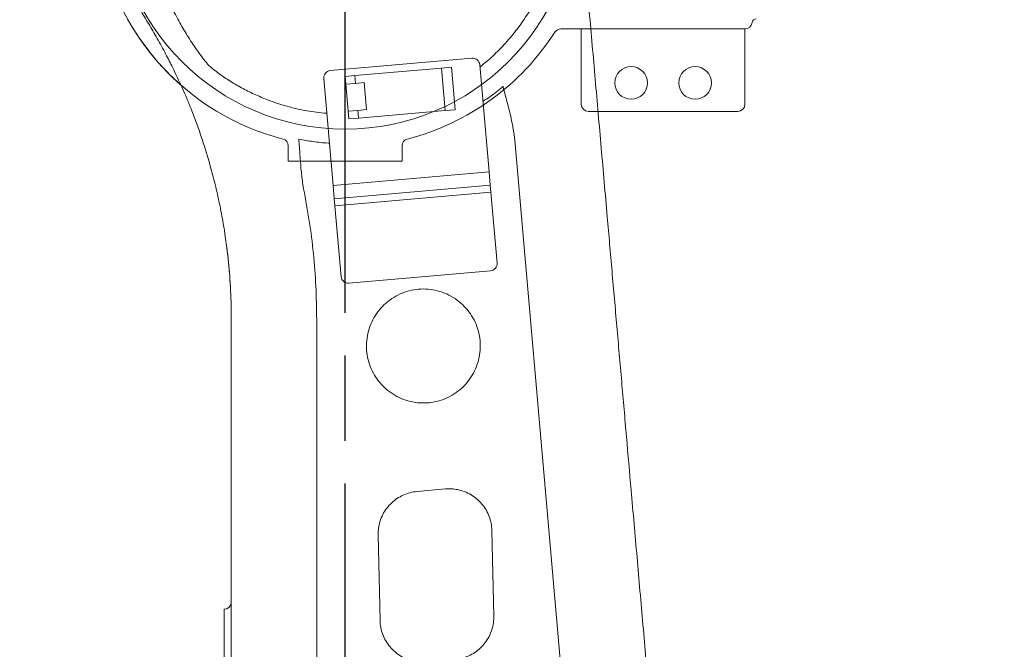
# Model space of a CAD drawing. Header units: millimetres. Extents: x 12388 to 56229, y -202 to 7369.
# Tile 9 of 88: x 15260 to 15952, y 2324 to 2767. Entities that reach past the tile are written whole.
import ezdxf

# ---------------------------------------------------------------- set-up
doc = ezdxf.new("R2010")
doc.units = ezdxf.units.MM
doc.header["$LTSCALE"] = 40
doc.linetypes.add('AM_ISO08W050x2', pattern=[9, 6, -0.75, 1.5, -0.75])
doc.linetypes.add('CENTER', pattern=[2, 1.25, -0.25, 0.25, -0.25])
doc.layers.add('AM_5', color=3, linetype='Continuous', lineweight=25)
doc.layers.add('cen', color=1, linetype='CENTER', lineweight=25)
doc.styles.add('HHI_Dims', font='simplex.shx', dxfattribs={"width": 0.8, "bigfont": 'whgtxt.shx'})
doc.dimstyles.new('HHI_Standard$0', dxfattribs={"dimtxt": 3.5, "dimasz": 3.5, "dimexe": 1, "dimexo": 1, "dimgap": 1.5, "dimtad": 1, "dimdsep": 46, "dimtxsty": 'HHI_Dims', "dimcen": 0, "dimclrd": 1, "dimclre": 1, "dimclrt": 1, "dimadec": 0, "dimazin": 2, "dimtp": 0.1, "dimtm": 0.1, "dimtfac": 0.65, "dimtmove": 0, "dimatfit": 3, "dimldrblk": 'OPEN30', "dimfxl": 1, "dimlwd": -1, "dimlwe": -1, "dimarcsym": 1})

# ---------------------------------------------------------------- blocks, each defined once
blk = doc.blocks.new('upper frame')
at = {"color": 7, "linetype": 'Continuous', "lineweight": 15}
for p, q in [((17943.16, -405.27), (17843.54, -413.99)), ((17860.85, -417.49), (17921.74, -412.16)), ((17921.74, -412.16), (17928.65, -411.56)), ((17921.74, -412.16), (17924.36, -442.05)), ((17931.27, -441.45), (17928.65, -411.56)), ((17955.16, -485.03), (17948.58, -409.82)), ((17845.58, -494.62), (17839, -419.4)), ((17853.94, -418.1), (17860.85, -417.49)), ((17853.94, -418.1), (17856.55, -447.98)), ((17860.85, -417.49), (17861.33, -422.97)), ((17854.5, -423.57), (17861.33, -422.97)), ((17854.5, -423.57), (17856.16, -442.5)), ((17867.37, -422.44), (17861.33, -422.97)), ((17869.03, -441.37), (17867.37, -422.44)), ((17862.98, -441.9), (17856.16, -442.5)), ((17869.03, -441.37), (17862.98, -441.9)), ((17862.98, -441.9), (17863.46, -447.38)), ((17863.46, -447.38), (17924.36, -442.05)), ((17924.36, -442.05), (17931.27, -441.45)), ((17856.55, -447.98), (17863.46, -447.38)), ((17973.29, -462.79), (17972.84, -458.82)), ((18025.7, -1061.89), (17973.29, -462.79)), ((17955.16, -485.03), (17845.58, -494.62)), ((17955.99, -494.49), (17955.16, -485.03)), ((17824.21, -493.95), (17824.8, -497.18)), ((17846.4, -504.08), (17845.58, -494.62)), ((17955.99, -494.49), (17846.4, -504.08)), ((17956.42, -499.47), (17955.99, -494.49)), ((17846.84, -509.06), (17846.4, -504.08)), ((17956.42, -499.47), (17846.84, -509.06)), ((17960.78, -549.28), (17956.42, -499.47)), ((17851.2, -558.87), (17846.84, -509.06)), ((17956.23, -554.7), (17856.61, -563.42)), ((17834, -588.75), (17834, -1007.91)), ((17924.54, -708.05), (17904.57, -709.79)), ((17877.19, -740.35), (17878.53, -800.46)), ((17958.48, -797.38), (17957.14, -737.26)), ((17769, -792.61), (17769, -797.61)), ((17769, -797.61), (17769, -887.61))]:
    blk.add_line(p, q, dxfattribs=at)
for centre, start, end in [((17943.6, -410.25), 5, 95), ((17843.98, -418.97), 95, 185), ((17955.8, -549.72), 275, 5), ((17856.18, -558.44), 185, 275), ((17769, -787.61), 270, 0)]:
    blk.add_arc(centre, 5, start, end, dxfattribs=at)
for points, knots in [([(18017.38, -278.32), (18018.75, -293.94), (18021.49, -325.27), (18025.62, -372.56), (18029.8, -420.24), (18034, -468.33), (18037.94, -513.33), (18041.6, -555.17), (18044.98, -593.81), (18048.37, -632.56), (18051.73, -670.92), (18055.33, -712.06), (18059.18, -756.16), (18063.35, -803.75), (18067.51, -851.3), (18070.63, -886.94), (18072.69, -910.57), (18073.74, -922.47), (18074.78, -934.41), (18075.82, -946.34), (18076.86, -958.25), (18077.87, -969.7), (18078.61, -978.23), (18079.11, -983.96), (18079.41, -987.36), (18079.73, -991.03), (18080.08, -994.97), (18080.37, -998.33), (18080.61, -1001.01), (18080.79, -1003.11), (18081.01, -1005.57), (18081.27, -1008.59), (18081.54, -1011.69), (18081.8, -1014.61), (18082.02, -1017.12), (18082.36, -1021.05), (18082.86, -1026.72), (18083.49, -1033.99), (18084.11, -1041.1), (18084.51, -1045.6), (18084.69, -1047.74)], [0, 0, 0, 0, 0.0611794, 0.1227635, 0.1847737, 0.2472311, 0.3101563, 0.3599392, 0.410033, 0.460447, 0.5106567, 0.5592786, 0.6205287, 0.6823177, 0.74466, 0.8059793, 0.8214534, 0.8369656, 0.8525161, 0.8681049, 0.8836373, 0.8991066, 0.9129383, 0.9170268, 0.9214531, 0.9262177, 0.9313212, 0.9367638, 0.9393191, 0.9417369, 0.9449346, 0.948912, 0.953479, 0.9569972, 0.9602589, 0.9632642, 0.97226, 0.98235, 0.991594, 1, 1, 1, 1]), ([(17948.71, -411.34), (17950.15, -410.23), (17954.93, -406.54), (17962.44, -399.34), (17971.14, -389.79), (17978.96, -379.47), (17985.84, -368.62), (17991.8, -357.21), (17996.81, -345.23), (18000.69, -333.07), (18003.54, -320.97), (18004.59, -312.98), (18005.12, -308.98)], [0, 0, 0, 0, 0.045189, 0.150547, 0.258996, 0.367445, 0.473542, 0.579639, 0.688866, 0.798093, 0.898729, 1, 1, 1, 1]), ([(17714.43, -378.72), (17712.38, -375.25), (17708.27, -368.24), (17703.07, -357.13), (17698.62, -345.53), (17694.96, -333.48), (17693.32, -325.21), (17692.49, -321.05)], [0, 0, 0, 0, 0.194663, 0.391987, 0.59198, 0.794649, 1, 1, 1, 1]), ([(17721.94, -344.8), (17723.93, -350.19), (17727.91, -360.97), (17734.67, -374.86), (17741.38, -386.71), (17747.71, -396.69), (17752.37, -403.04), (17754.7, -406.21)], [0, 0, 0, 0, 0.246798, 0.493596, 0.662357, 0.83124, 1, 1, 1, 1]), ([(17774, -588.75), (17773.91, -582.08), (17773.71, -568.67), (17772.13, -548.47), (17770.14, -532.69), (17768.31, -521.37), (17767.07, -514.49), (17765.71, -507.61), (17764.22, -500.73), (17762.61, -493.85), (17760.86, -486.98), (17758.78, -479.34), (17756.22, -470.66), (17753.08, -460.92), (17749.54, -450.88), (17746.03, -441.7), (17741.89, -431.58), (17738.02, -422.83), (17734.24, -414.85), (17731.64, -409.57), (17729.09, -404.57), (17726.39, -399.45), (17723.45, -394.07), (17720.4, -388.7), (17717.41, -383.61), (17715.41, -380.33), (17714.43, -378.72)], [0, 0, 0, 0, 0.090407, 0.181944, 0.274616, 0.306082, 0.337676, 0.369401, 0.401255, 0.43324, 0.465354, 0.497599, 0.540686, 0.588211, 0.636493, 0.684914, 0.721469, 0.784803, 0.814596, 0.841196, 0.864604, 0.89061, 0.919775, 0.947726, 0.974466, 1, 1, 1, 1]), ([(17754.7, -406.21), (17755.85, -407.62), (17758.17, -410.48), (17761.04, -412.8), (17762.48, -413.97)], [0, 0, 0, 0, 0.495232, 1, 1, 1, 1]), ([(17762.48, -413.97), (17765.14, -415.9), (17770.45, -419.75), (17778.92, -424.89), (17787.74, -429.53), (17797.69, -433.95), (17808.76, -437.91), (17821.07, -441.16), (17831.9, -443.21), (17838.68, -443.74), (17841.14, -443.93)], [0, 0, 0, 0, 0.115418, 0.230836, 0.34826, 0.465683, 0.613384, 0.761085, 0.913078, 1, 1, 1, 1]), ([(17950.84, -435.63), (17952.45, -434.57), (17957.35, -431.35), (17961.89, -427.64), (17964.94, -425.16)], [0, 0, 0, 0, 0.329254, 1, 1, 1, 1]), ([(17972.84, -458.82), (17972.28, -455.57), (17971.02, -448.33), (17968.13, -437.14), (17966.01, -429.17), (17964.95, -425.18), (17964.94, -425.16)], [0, 0, 0, 0, 0.288434, 0.64185, 0.998394, 1, 1, 1, 1]), ([(17821.37, -462.22), (17821.37, -462.23), (17821.7, -465.87), (17822.28, -473.2), (17822.96, -483.84), (17823.81, -490.69), (17824.21, -493.95)], [0, 0, 0, 0, 0.001594, 0.34293, 0.687412, 1, 1, 1, 1]), ([(17821.37, -462.22), (17824.78, -462.8), (17831.62, -463.96), (17838.85, -464.78), (17842.65, -464.92), (17842.98, -464.94)], [0, 0, 0, 0, 0.4769349, 0.9543014, 1, 1, 1, 1]), ([(17824.8, -497.18), (17826.21, -504.69), (17829.04, -519.71), (17831.84, -542.55), (17833.67, -565.58), (17833.89, -581.02), (17834, -588.75)], [0, 0, 0, 0, 0.2487163, 0.4974322, 0.7487162, 1, 1, 1, 1]), ([(17771.97, -548.47), (17771.94, -548.16), (17771.8, -546.82), (17771.51, -544.1), (17771.08, -540.44), (17770.76, -537.92), (17770.6, -536.66)], [0, 0, 0, 0, 0.0918232, 0.3962212, 0.6980695, 1, 1, 1, 1]), ([(17772.63, -555.65), (17772.62, -555.5), (17772.56, -554.8), (17772.42, -553.23), (17772.22, -551.03), (17772.06, -549.36), (17771.99, -548.69)], [0, 0, 0, 0, 0.094913, 0.434933, 0.775022, 1, 1, 1, 1]), ([(17772.63, -555.65), (17772.77, -557.34), (17773.09, -561.42), (17773.32, -565.47), (17773.46, -567.84)], [0, 0, 0, 0, 0.413813, 1, 1, 1, 1]), ([(17909, -567.48), (17911.25, -567.6), (17915.75, -567.82), (17922.3, -569.57), (17928.48, -572.34), (17934.11, -576.11), (17939.02, -580.79), (17943.09, -586.21), (17946.17, -592.25), (17948.22, -598.71), (17949.13, -605.43), (17948.93, -612.21), (17947.57, -618.85), (17945.14, -625.18), (17941.66, -631), (17937.28, -636.17), (17932.07, -640.51), (17926.22, -643.93), (17919.88, -646.3), (17914.06, -647.43), (17909, -647.69), (17903.95, -647.43), (17898.13, -646.3), (17891.78, -643.93), (17885.94, -640.51), (17880.73, -636.17), (17876.35, -631.01), (17872.87, -625.19), (17870.44, -618.86), (17869.08, -612.21), (17868.88, -605.43), (17869.79, -598.71), (17871.84, -592.24), (17874.92, -586.21), (17878.99, -580.79), (17883.9, -576.11), (17889.53, -572.34), (17895.7, -569.57), (17902.26, -567.82), (17906.75, -567.6), (17909, -567.48)], [0, 0, 0, 0, 0.026813, 0.053627, 0.080466, 0.107305, 0.134159, 0.161013, 0.187876, 0.21474, 0.241606, 0.268473, 0.295336, 0.322199, 0.349051, 0.375903, 0.40274, 0.429577, 0.456402, 0.483227, 0.499997, 0.516766, 0.543591, 0.570416, 0.597251, 0.624087, 0.650938, 0.67779, 0.704656, 0.731523, 0.758397, 0.785272, 0.812139, 0.839007, 0.865853, 0.8927, 0.919525, 0.94635, 0.973175, 1, 1, 1, 1]), ([(17774, -992.33), (17774, -990.45), (17774, -986.68), (17774, -980.85), (17774, -974.99), (17774, -969.17), (17774, -963.49), (17774, -957.91), (17774, -943.81), (17774, -913.11), (17774, -867.71), (17774, -816.09), (17774, -763.25), (17774, -707.2), (17774, -647.98), (17774, -608.49), (17774, -588.75)], [0, 0, 0, 0, 0.01398, 0.02796, 0.043389, 0.057843, 0.071399, 0.08543, 0.099461, 0.176637, 0.314452, 0.437495, 0.560562, 0.707038, 0.853497, 1, 1, 1, 1]), ([(17904.57, -709.79), (17902.9, -710.02), (17899.55, -710.49), (17894.77, -712.22), (17890.34, -714.69), (17886.38, -717.87), (17883.02, -721.67), (17880.33, -725.98), (17878.43, -730.69), (17877.3, -735.53), (17877.23, -738.78), (17877.19, -740.35)], [0, 0, 0, 0, 0.111967, 0.223934, 0.335903, 0.447872, 0.559856, 0.67184, 0.78386, 0.895881, 1, 1, 1, 1]), ([(17957.14, -737.26), (17957.02, -735.58), (17956.78, -732.21), (17955.36, -727.32), (17953.18, -722.74), (17950.26, -718.58), (17946.68, -714.98), (17942.55, -712.02), (17937.98, -709.81), (17933.35, -708.46), (17928.83, -707.85), (17925.97, -707.98), (17924.54, -708.05)], [0, 0, 0, 0, 0.103171, 0.206341, 0.309507, 0.412673, 0.515798, 0.618924, 0.722013, 0.825103, 0.912551, 1, 1, 1, 1]), ([(17878.53, -800.46), (17878.65, -802.12), (17878.89, -805.5), (17880.31, -810.37), (17882.49, -814.98), (17885.4, -819.13), (17889, -822.76), (17893.12, -825.7), (17897.71, -827.93), (17902.32, -829.26), (17906.86, -829.87), (17909.7, -829.74), (17911.14, -829.68)], [0, 0, 0, 0, 0.1018847, 0.20672, 0.3085977, 0.4134296, 0.5152384, 0.6200091, 0.7216226, 0.8261971, 0.912211, 1, 1, 1, 1]), ([(17931.11, -827.93), (17932.75, -827.71), (17936.1, -827.25), (17940.85, -825.53), (17945.31, -823.06), (17949.24, -819.9), (17952.63, -816.1), (17955.31, -811.81), (17957.23, -807.1), (17958.37, -802.25), (17958.45, -798.95), (17958.48, -797.38)], [0, 0, 0, 0, 0.11015, 0.223502, 0.333671, 0.44703, 0.557363, 0.670883, 0.781437, 0.895187, 1, 1, 1, 1])]:
    blk.add_open_spline(points, degree=3, knots=knots, dxfattribs=at)
at = {"layer": 'cen', "linetype": 'AM_ISO08W050x2'}
blk.add_line((17854, -1664.15), (17854, -75.41), dxfattribs=at)
blk = doc.blocks.new('arm frame')
at = {"color": 7, "linetype": 'Continuous', "lineweight": 15}
for p, q in [((22305.71, -384.61), (22176.34, -384.61)), ((22190.71, -437.63), (22190.71, -384.61)), ((22305.71, -384.61), (22305.71, -437.61)), ((22300.71, -442.61), (22195.71, -442.61)), ((21984.71, -466.9), (21984.71, -477.61)), ((22064.71, -466.9), (22064.71, -477.61)), ((21989.71, -477.61), (21984.71, -477.61)), ((22059.71, -477.61), (21989.71, -477.61)), ((22064.71, -477.61), (22059.71, -477.61))]:
    blk.add_line(p, q, dxfattribs=at)
for centre, radius in [((22024.71, -292.61), 162.5), ((22225.71, -422.61), 11.5), ((22270.71, -422.61), 11.5)]:
    blk.add_circle(centre, radius, dxfattribs=at)
for centre, radius, start, end in [((22024.71, -292.61), 175, 189.59407, 228.59235), ((22024.71, -292.61), 175, 189.59407, 255.52249), ((22305.77, -379.61), 5, 270, 352.81924), ((22313.71, -380.61), 3, 90, 172.81924), ((22024.71, -292.61), 175, 284.47751, 327.39197), ((22176.34, -389.61), 5, 90, 147.39197), ((22195.71, -437.61), 5, 180, 270), ((22300.71, -437.61), 5, 270, 0), ((21979.71, -466.9), 5, 0, 75.52249), ((22069.71, -466.9), 5, 104.47751, 180)]:
    blk.add_arc(centre, radius, start, end, dxfattribs=at)
at = {"layer": 'cen', "linetype": 'AM_ISO08W050x2'}
blk.add_line((22024.71, -544.44), (22024.71, 155.26), dxfattribs=at)
blk = doc.blocks.new('*D18')
at = {"layer": 'AM_5', "color": 1, "transparency": 16777216}
for p, q in [((15503.39, 4483.42), (18544.32, 4483.42)), ((18529.32, 4430.92), (18529.32, 1156.75)), ((15457.39, 1104.25), (18544.32, 1104.25))]:
    blk.add_line(p, q, dxfattribs=at)
for points in [[(18520.57, 4430.92), (18538.07, 4430.92), (18529.32, 4483.42)], [(18520.57, 1156.75), (18538.07, 1156.75), (18529.32, 1104.25)]]:
    blk.add_solid(points, dxfattribs=at)
at = {"layer": 'Defpoints', "color": 0, "transparency": 16777216}
for p in [(15488.39, 4483.42), (15442.39, 1104.25), (18529.32, 1104.25)]:
    blk.add_point(p, dxfattribs=at)
at = {"layer": 'AM_5', "color": 1, "transparency": 16777216, "insert": (18480.57, 2793.84), "char_height": 52.5, "attachment_point": 5, "rotation": 90, "style": 'HHI_Dims'}
blk.add_mtext('3379', dxfattribs=at)
blk = doc.blocks.new('_Open30')
at = {"color": 0, "linetype": 'ByBlock', "lineweight": -2}
for p, q in [((-1, 0.268), (0, 0)), ((0, 0), (-1, -0.268)), ((0, 0), (-1, 0))]:
    blk.add_line(p, q, dxfattribs=at)

msp = doc.modelspace()

# ---------------------------------------------------------------- linework, layer by layer
msp.add_lwpolyline([(15585.266, 631.58, 15, 15, 0.6184806), (18212.876, 1943.263, 15, 15, 0.7332303), (13147.064, 3158.481, 15, 15, 0.5660956), (14293.035, 587.972, 15, 15, -0.6904387), (15611.92, 3416.329, 15, 15, -0.2395615), (16120.611, 2018.712, 15, 15, -0.4931454), (15582.144, 1072.608, 0, 0, 0)], format="xyseb")

# ---------------------------------------------------------------- block references
for name, p in [('arm frame', (-6536.316, 3144.864)), ('upper frame', (-2365.611, 3144.864))]:
    msp.add_blockref(name, p)

# ---------------------------------------------------------------- dimensions: what is measured, and where the dimension line sits
at = {"layer": 'AM_5'}
dim = msp.add_linear_dim(base=(18529.322, 1104.25), p1=(15488.391, 4483.422), p2=(15442.391, 1104.25), angle=90, dimstyle='HHI_Standard$0', override={"dimscale": 15, "dimdec": 0}, dxfattribs=at)
dim.commit()
dim.dimension.update_dxf_attribs({"geometry": '*D18', "text_midpoint": (18480.572, 2793.836)})

doc.saveas('drawing.dxf')
